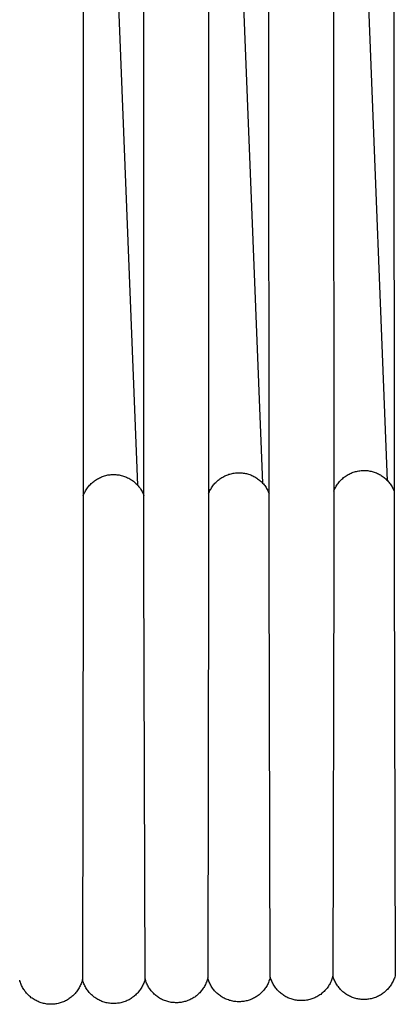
# Model space of a CAD drawing. Header units: millimetres. Extents: x 5000 to 6727, y 0 to 1679.
# Tile 10 of 106: x 5402 to 5451, y 18 to 147. Entities that reach past the tile are written whole.
import ezdxf

# ---------------------------------------------------------------- set-up
doc = ezdxf.new("R2010")
doc.units = ezdxf.units.MM
doc.layers.add('Archiv', color=18, linetype='Continuous', true_color=0x000000)
doc.layers.add('Make2D$Sichtbar$Kurven', color=18, linetype='Continuous', true_color=0x000000)

msp = doc.modelspace()

# ---------------------------------------------------------------- linework, layer by layer
at = {"layer": 'Archiv'}
for p, q in [((5434.67, 75.31), (5434.59, 463.03)), ((5450.99, 463.26), (5451.09, 75.64)), ((5418.22, 75.04), (5418.15, 462.85)), ((5410.23, 266.83), (5410.25, 74.83)), ((5426.69, 266.75), (5426.72, 75.04)), ((5443.13, 266.66), (5443.17, 75.31)), ((5418.37, 20.96), (5418.22, 75.04)), ((5426.72, 75.04), (5426.6, 21.07)), ((5434.83, 21.19), (5434.67, 75.31)), ((5443.17, 75.31), (5443.05, 21.32)), ((5451.09, 75.64), (5451.26, 21.47)), ((5410.25, 74.83), (5410.13, 20.86)), ((5401.93, 20.64), (5401.89, 20.78)), ((5410.1, 20.72), (5410.05, 20.58)), ((5410.13, 20.86), (5410.1, 20.72)), ((5418.41, 20.82), (5418.37, 20.96)), ((5418.46, 20.68), (5418.41, 20.82)), ((5426.52, 20.78), (5426.48, 20.64)), ((5426.57, 20.92), (5426.52, 20.78)), ((5426.6, 21.07), (5426.57, 20.92)), ((5434.87, 21.04), (5434.83, 21.19)), ((5434.92, 20.91), (5434.87, 21.04)), ((5434.97, 20.77), (5434.92, 20.91)), ((5435.03, 20.63), (5434.97, 20.77)), ((5442.87, 20.76), (5442.81, 20.63)), ((5442.92, 20.9), (5442.87, 20.76)), ((5442.97, 21.04), (5442.92, 20.9)), ((5443.01, 21.18), (5442.97, 21.04)), ((5443.05, 21.32), (5443.01, 21.18)), ((5443.09, 21.18), (5443.05, 21.32)), ((5443.14, 21.04), (5443.09, 21.18)), ((5443.19, 20.9), (5443.14, 21.04)), ((5443.25, 20.77), (5443.19, 20.9)), ((5443.31, 20.64), (5443.25, 20.77)), ((5451.02, 20.78), (5450.96, 20.64)), ((5451.08, 20.91), (5451.02, 20.78)), ((5451.13, 21.05), (5451.08, 20.91)), ((5451.18, 21.19), (5451.13, 21.05)), ((5451.22, 21.33), (5451.18, 21.19)), ((5451.26, 21.47), (5451.22, 21.33)), ((5401.98, 20.5), (5401.93, 20.64)), ((5402.03, 20.36), (5401.98, 20.5)), ((5402.08, 20.22), (5402.03, 20.36)), ((5402.14, 20.09), (5402.08, 20.22)), ((5402.2, 19.95), (5402.14, 20.09)), ((5402.27, 19.82), (5402.2, 19.95)), ((5402.35, 19.69), (5402.27, 19.82)), ((5402.42, 19.57), (5402.35, 19.69)), ((5402.51, 19.45), (5402.42, 19.57)), ((5402.59, 19.32), (5402.51, 19.45)), ((5409.55, 19.51), (5409.46, 19.39)), ((5409.62, 19.64), (5409.55, 19.51)), ((5409.7, 19.77), (5409.62, 19.64)), ((5409.77, 19.9), (5409.7, 19.77)), ((5409.84, 20.03), (5409.77, 19.9)), ((5409.9, 20.16), (5409.84, 20.03)), ((5409.96, 20.3), (5409.9, 20.16)), ((5410.01, 20.44), (5409.96, 20.3)), ((5410.05, 20.58), (5410.01, 20.44)), ((5418.51, 20.54), (5418.46, 20.68)), ((5418.57, 20.4), (5418.51, 20.54)), ((5418.63, 20.27), (5418.57, 20.4)), ((5418.69, 20.13), (5418.63, 20.27)), ((5418.76, 20), (5418.69, 20.13)), ((5418.83, 19.88), (5418.76, 20)), ((5418.91, 19.75), (5418.83, 19.88)), ((5418.99, 19.63), (5418.91, 19.75)), ((5419.08, 19.51), (5418.99, 19.63)), ((5419.17, 19.39), (5419.08, 19.51)), ((5425.84, 19.48), (5425.75, 19.36)), ((5425.93, 19.6), (5425.84, 19.48)), ((5426.02, 19.72), (5425.93, 19.6)), ((5426.1, 19.84), (5426.02, 19.72)), ((5426.17, 19.97), (5426.1, 19.84)), ((5426.24, 20.1), (5426.17, 19.97)), ((5426.31, 20.23), (5426.24, 20.1)), ((5426.37, 20.37), (5426.31, 20.23)), ((5426.43, 20.5), (5426.37, 20.37)), ((5426.48, 20.64), (5426.43, 20.5)), ((5435.09, 20.5), (5435.03, 20.63)), ((5435.15, 20.37), (5435.09, 20.5)), ((5435.22, 20.24), (5435.15, 20.37)), ((5435.3, 20.11), (5435.22, 20.24)), ((5435.38, 19.99), (5435.3, 20.11)), ((5435.46, 19.87), (5435.38, 19.99)), ((5435.55, 19.75), (5435.46, 19.87)), ((5435.64, 19.63), (5435.55, 19.75)), ((5435.73, 19.52), (5435.64, 19.63)), ((5435.83, 19.41), (5435.73, 19.52)), ((5435.94, 19.31), (5435.83, 19.41)), ((5442, 19.41), (5441.9, 19.3)), ((5442.1, 19.52), (5442, 19.41)), ((5442.2, 19.63), (5442.1, 19.52)), ((5442.29, 19.74), (5442.2, 19.63)), ((5442.38, 19.86), (5442.29, 19.74)), ((5442.46, 19.98), (5442.38, 19.86)), ((5442.54, 20.11), (5442.46, 19.98)), ((5442.61, 20.23), (5442.54, 20.11)), ((5442.68, 20.36), (5442.61, 20.23)), ((5442.75, 20.49), (5442.68, 20.36)), ((5442.81, 20.63), (5442.75, 20.49)), ((5443.38, 20.51), (5443.31, 20.64)), ((5443.45, 20.38), (5443.38, 20.51)), ((5443.52, 20.25), (5443.45, 20.38)), ((5443.6, 20.13), (5443.52, 20.25)), ((5443.68, 20.01), (5443.6, 20.13)), ((5443.77, 19.89), (5443.68, 20.01)), ((5443.86, 19.78), (5443.77, 19.89)), ((5443.96, 19.67), (5443.86, 19.78)), ((5444.06, 19.56), (5443.96, 19.67)), ((5444.16, 19.45), (5444.06, 19.56)), ((5444.27, 19.35), (5444.16, 19.45)), ((5450.11, 19.46), (5450.01, 19.36)), ((5450.21, 19.56), (5450.11, 19.46)), ((5450.31, 19.67), (5450.21, 19.56)), ((5450.41, 19.78), (5450.31, 19.67)), ((5450.5, 19.9), (5450.41, 19.78)), ((5450.59, 20.01), (5450.5, 19.9)), ((5450.67, 20.13), (5450.59, 20.01)), ((5450.75, 20.26), (5450.67, 20.13)), ((5450.82, 20.38), (5450.75, 20.26)), ((5450.9, 20.51), (5450.82, 20.38)), ((5450.96, 20.64), (5450.9, 20.51)), ((5402.68, 19.21), (5402.59, 19.32)), ((5402.78, 19.09), (5402.68, 19.21)), ((5402.88, 18.98), (5402.78, 19.09)), ((5402.98, 18.88), (5402.88, 18.98)), ((5403.08, 18.77), (5402.98, 18.88)), ((5403.19, 18.67), (5403.08, 18.77)), ((5403.31, 18.58), (5403.19, 18.67)), ((5403.42, 18.48), (5403.31, 18.58)), ((5403.54, 18.4), (5403.42, 18.48)), ((5403.66, 18.31), (5403.54, 18.4)), ((5403.79, 18.23), (5403.66, 18.31)), ((5403.92, 18.16), (5403.79, 18.23)), ((5404.05, 18.09), (5403.92, 18.16)), ((5408.03, 18.13), (5407.9, 18.06)), ((5408.16, 18.2), (5408.03, 18.13)), ((5408.29, 18.28), (5408.16, 18.2)), ((5408.41, 18.36), (5408.29, 18.28)), ((5408.53, 18.44), (5408.41, 18.36)), ((5408.65, 18.54), (5408.53, 18.44)), ((5408.76, 18.63), (5408.65, 18.54)), ((5408.87, 18.73), (5408.76, 18.63)), ((5408.98, 18.83), (5408.87, 18.73)), ((5409.08, 18.93), (5408.98, 18.83)), ((5409.18, 19.04), (5409.08, 18.93)), ((5409.28, 19.16), (5409.18, 19.04)), ((5409.37, 19.27), (5409.28, 19.16)), ((5409.46, 19.39), (5409.37, 19.27)), ((5419.27, 19.28), (5419.17, 19.39)), ((5419.37, 19.17), (5419.27, 19.28)), ((5419.47, 19.06), (5419.37, 19.17)), ((5419.57, 18.96), (5419.47, 19.06)), ((5419.68, 18.86), (5419.57, 18.96)), ((5419.8, 18.77), (5419.68, 18.86)), ((5419.91, 18.68), (5419.8, 18.77)), ((5420.03, 18.59), (5419.91, 18.68)), ((5420.15, 18.51), (5420.03, 18.59)), ((5420.28, 18.43), (5420.15, 18.51)), ((5420.41, 18.35), (5420.28, 18.43)), ((5420.54, 18.29), (5420.41, 18.35)), ((5420.67, 18.22), (5420.54, 18.29)), ((5420.8, 18.16), (5420.67, 18.22)), ((5420.94, 18.1), (5420.8, 18.16)), ((5421.08, 18.05), (5420.94, 18.1)), ((5424.11, 18.15), (5423.97, 18.09)), ((5424.24, 18.2), (5424.11, 18.15)), ((5424.38, 18.27), (5424.24, 18.2)), ((5424.51, 18.34), (5424.38, 18.27)), ((5424.64, 18.41), (5424.51, 18.34)), ((5424.76, 18.49), (5424.64, 18.41)), ((5424.89, 18.57), (5424.76, 18.49)), ((5425.01, 18.65), (5424.89, 18.57)), ((5425.12, 18.74), (5425.01, 18.65)), ((5425.24, 18.84), (5425.12, 18.74)), ((5425.35, 18.94), (5425.24, 18.84)), ((5425.45, 19.04), (5425.35, 18.94)), ((5425.56, 19.14), (5425.45, 19.04)), ((5425.66, 19.25), (5425.56, 19.14)), ((5425.75, 19.36), (5425.66, 19.25)), ((5436.04, 19.21), (5435.94, 19.31)), ((5436.15, 19.11), (5436.04, 19.21)), ((5436.27, 19.02), (5436.15, 19.11)), ((5436.38, 18.93), (5436.27, 19.02)), ((5436.5, 18.84), (5436.38, 18.93)), ((5436.62, 18.76), (5436.5, 18.84)), ((5436.75, 18.68), (5436.62, 18.76)), ((5436.88, 18.61), (5436.75, 18.68)), ((5437.01, 18.54), (5436.88, 18.61)), ((5437.14, 18.48), (5437.01, 18.54)), ((5437.27, 18.42), (5437.14, 18.48)), ((5437.41, 18.36), (5437.27, 18.42)), ((5437.55, 18.31), (5437.41, 18.36)), ((5437.69, 18.27), (5437.55, 18.31)), ((5437.83, 18.23), (5437.69, 18.27)), ((5437.97, 18.19), (5437.83, 18.23)), ((5438.11, 18.16), (5437.97, 18.19)), ((5438.26, 18.14), (5438.11, 18.16)), ((5438.4, 18.12), (5438.26, 18.14)), ((5438.55, 18.1), (5438.4, 18.12)), ((5439.43, 18.12), (5439.28, 18.1)), ((5439.58, 18.14), (5439.43, 18.12)), ((5439.72, 18.16), (5439.58, 18.14)), ((5439.86, 18.19), (5439.72, 18.16)), ((5440.01, 18.23), (5439.86, 18.19)), ((5440.15, 18.27), (5440.01, 18.23)), ((5440.29, 18.31), (5440.15, 18.27)), ((5440.43, 18.36), (5440.29, 18.31)), ((5440.56, 18.41), (5440.43, 18.36)), ((5440.7, 18.47), (5440.56, 18.41)), ((5440.83, 18.54), (5440.7, 18.47)), ((5440.96, 18.61), (5440.83, 18.54)), ((5441.09, 18.68), (5440.96, 18.61)), ((5441.21, 18.76), (5441.09, 18.68)), ((5441.33, 18.84), (5441.21, 18.76)), ((5441.45, 18.92), (5441.33, 18.84)), ((5441.57, 19.01), (5441.45, 18.92)), ((5441.68, 19.11), (5441.57, 19.01)), ((5441.79, 19.2), (5441.68, 19.11)), ((5441.9, 19.3), (5441.79, 19.2)), ((5444.38, 19.26), (5444.27, 19.35)), ((5444.49, 19.16), (5444.38, 19.26)), ((5444.61, 19.07), (5444.49, 19.16)), ((5444.73, 18.99), (5444.61, 19.07)), ((5444.85, 18.91), (5444.73, 18.99)), ((5444.97, 18.83), (5444.85, 18.91)), ((5445.1, 18.76), (5444.97, 18.83)), ((5445.23, 18.69), (5445.1, 18.76)), ((5445.36, 18.63), (5445.23, 18.69)), ((5445.5, 18.57), (5445.36, 18.63)), ((5445.63, 18.51), (5445.5, 18.57)), ((5445.77, 18.47), (5445.63, 18.51)), ((5445.91, 18.42), (5445.77, 18.47)), ((5446.05, 18.38), (5445.91, 18.42)), ((5446.19, 18.35), (5446.05, 18.38)), ((5446.34, 18.32), (5446.19, 18.35)), ((5446.48, 18.29), (5446.34, 18.32)), ((5446.63, 18.27), (5446.48, 18.29)), ((5446.77, 18.26), (5446.63, 18.27)), ((5446.92, 18.25), (5446.77, 18.26)), ((5447.06, 18.24), (5446.92, 18.25)), ((5447.21, 18.24), (5447.06, 18.24)), ((5447.36, 18.25), (5447.21, 18.24)), ((5447.5, 18.26), (5447.36, 18.25)), ((5447.65, 18.27), (5447.5, 18.26)), ((5447.79, 18.29), (5447.65, 18.27)), ((5447.94, 18.32), (5447.79, 18.29)), ((5448.08, 18.35), (5447.94, 18.32)), ((5448.22, 18.38), (5448.08, 18.35)), ((5448.36, 18.42), (5448.22, 18.38)), ((5448.5, 18.47), (5448.36, 18.42)), ((5448.64, 18.52), (5448.5, 18.47)), ((5448.78, 18.57), (5448.64, 18.52)), ((5448.91, 18.63), (5448.78, 18.57)), ((5449.04, 18.69), (5448.91, 18.63)), ((5449.17, 18.76), (5449.04, 18.69)), ((5449.3, 18.83), (5449.17, 18.76)), ((5449.43, 18.91), (5449.3, 18.83)), ((5449.55, 18.99), (5449.43, 18.91)), ((5449.67, 19.08), (5449.55, 18.99)), ((5449.78, 19.17), (5449.67, 19.08)), ((5449.9, 19.26), (5449.78, 19.17)), ((5450.01, 19.36), (5449.9, 19.26)), ((5404.18, 18.02), (5404.05, 18.09)), ((5404.31, 17.96), (5404.18, 18.02)), ((5404.45, 17.9), (5404.31, 17.96)), ((5404.59, 17.85), (5404.45, 17.9)), ((5404.73, 17.81), (5404.59, 17.85)), ((5404.87, 17.76), (5404.73, 17.81)), ((5405.02, 17.73), (5404.87, 17.76)), ((5405.16, 17.7), (5405.02, 17.73)), ((5405.31, 17.67), (5405.16, 17.7)), ((5405.45, 17.65), (5405.31, 17.67)), ((5405.6, 17.63), (5405.45, 17.65)), ((5405.75, 17.62), (5405.6, 17.63)), ((5405.9, 17.61), (5405.75, 17.62)), ((5406.04, 17.61), (5405.9, 17.61)), ((5406.19, 17.62), (5406.04, 17.61)), ((5406.34, 17.62), (5406.19, 17.62)), ((5406.49, 17.64), (5406.34, 17.62)), ((5406.63, 17.66), (5406.49, 17.64)), ((5406.78, 17.68), (5406.63, 17.66)), ((5406.93, 17.71), (5406.78, 17.68)), ((5407.07, 17.75), (5406.93, 17.71)), ((5407.21, 17.79), (5407.07, 17.75)), ((5407.35, 17.83), (5407.21, 17.79)), ((5407.49, 17.88), (5407.35, 17.83)), ((5407.63, 17.94), (5407.49, 17.88)), ((5407.77, 17.99), (5407.63, 17.94)), ((5407.9, 18.06), (5407.77, 17.99)), ((5421.22, 18.01), (5421.08, 18.05)), ((5421.36, 17.97), (5421.22, 18.01)), ((5421.51, 17.93), (5421.36, 17.97)), ((5421.65, 17.9), (5421.51, 17.93)), ((5421.79, 17.87), (5421.65, 17.9)), ((5421.94, 17.85), (5421.79, 17.87)), ((5422.09, 17.84), (5421.94, 17.85)), ((5422.23, 17.83), (5422.09, 17.84)), ((5422.38, 17.82), (5422.23, 17.83)), ((5422.53, 17.82), (5422.38, 17.82)), ((5422.68, 17.82), (5422.53, 17.82)), ((5422.82, 17.83), (5422.68, 17.82)), ((5422.97, 17.85), (5422.82, 17.83)), ((5423.12, 17.87), (5422.97, 17.85)), ((5423.26, 17.89), (5423.12, 17.87)), ((5423.41, 17.92), (5423.26, 17.89)), ((5423.55, 17.96), (5423.41, 17.92)), ((5423.69, 18), (5423.55, 17.96)), ((5423.83, 18.04), (5423.69, 18)), ((5423.97, 18.09), (5423.83, 18.04)), ((5438.7, 18.09), (5438.55, 18.1)), ((5438.84, 18.09), (5438.7, 18.09)), ((5438.99, 18.09), (5438.84, 18.09)), ((5439.14, 18.09), (5438.99, 18.09)), ((5439.28, 18.1), (5439.14, 18.09))]:
    msp.add_line(p, q, dxfattribs=at)
at = {"layer": 'Make2D$Sichtbar$Kurven', "color": 18, "lineweight": -3, "true_color": 0x000000}
for p, q in [((5417.4, 85.78), (5401.97, 475.17)), ((5433.83, 86.04), (5418.44, 475.38)), ((5450.24, 86.37), (5434.89, 475.64)), ((5412.11, 86.61), (5412.24, 86.68)), ((5412.24, 86.68), (5412.37, 86.75)), ((5412.37, 86.75), (5412.51, 86.81)), ((5412.51, 86.81), (5412.64, 86.87)), ((5412.64, 86.87), (5412.78, 86.92)), ((5412.78, 86.92), (5412.92, 86.97)), ((5412.92, 86.97), (5413.06, 87.02)), ((5413.06, 87.02), (5413.2, 87.05)), ((5413.2, 87.05), (5413.35, 87.09)), ((5413.35, 87.09), (5413.49, 87.12)), ((5413.49, 87.12), (5413.64, 87.14)), ((5413.64, 87.14), (5413.79, 87.16)), ((5413.79, 87.16), (5413.93, 87.17)), ((5413.93, 87.17), (5414.08, 87.18)), ((5414.08, 87.18), (5414.23, 87.18)), ((5414.23, 87.18), (5414.38, 87.18)), ((5414.38, 87.18), (5414.52, 87.17)), ((5414.52, 87.17), (5414.67, 87.16)), ((5414.67, 87.16), (5414.82, 87.14)), ((5414.82, 87.14), (5414.96, 87.12)), ((5414.96, 87.12), (5415.11, 87.09)), ((5415.11, 87.09), (5415.25, 87.06)), ((5415.25, 87.06), (5415.39, 87.02)), ((5415.39, 87.02), (5415.54, 86.98)), ((5415.54, 86.98), (5415.68, 86.93)), ((5415.68, 86.93), (5415.81, 86.88)), ((5415.81, 86.88), (5415.95, 86.82)), ((5415.95, 86.82), (5416.08, 86.76)), ((5416.08, 86.76), (5416.22, 86.7)), ((5416.22, 86.7), (5416.35, 86.62)), ((5428.21, 86.62), (5428.33, 86.7)), ((5428.33, 86.7), (5428.46, 86.78)), ((5428.46, 86.78), (5428.58, 86.85)), ((5428.58, 86.85), (5428.71, 86.93)), ((5428.71, 86.93), (5428.84, 86.99)), ((5428.84, 86.99), (5428.98, 87.05)), ((5428.98, 87.05), (5429.11, 87.11)), ((5429.11, 87.11), (5429.25, 87.16)), ((5429.25, 87.16), (5429.39, 87.21)), ((5429.39, 87.21), (5429.53, 87.25)), ((5429.53, 87.25), (5429.67, 87.29)), ((5429.67, 87.29), (5429.81, 87.33)), ((5429.81, 87.33), (5429.96, 87.35)), ((5429.96, 87.35), (5430.1, 87.38)), ((5430.1, 87.38), (5430.25, 87.4)), ((5430.25, 87.4), (5430.39, 87.41)), ((5430.39, 87.41), (5430.54, 87.42)), ((5430.54, 87.42), (5430.69, 87.42)), ((5430.69, 87.42), (5430.83, 87.42)), ((5430.83, 87.42), (5430.98, 87.41)), ((5430.98, 87.41), (5431.12, 87.4)), ((5431.12, 87.4), (5431.27, 87.38)), ((5431.27, 87.38), (5431.42, 87.36)), ((5431.42, 87.36), (5431.56, 87.33)), ((5431.56, 87.33), (5431.7, 87.3)), ((5431.7, 87.3), (5431.84, 87.26)), ((5431.84, 87.26), (5431.98, 87.22)), ((5431.98, 87.22), (5432.12, 87.17)), ((5432.12, 87.17), (5432.26, 87.12)), ((5432.26, 87.12), (5432.4, 87.07)), ((5432.4, 87.07), (5432.53, 87.01)), ((5432.53, 87.01), (5432.66, 86.94)), ((5432.66, 86.94), (5432.79, 86.87)), ((5432.79, 86.87), (5432.92, 86.8)), ((5432.92, 86.8), (5433.04, 86.72)), ((5433.04, 86.72), (5433.16, 86.63)), ((5433.16, 86.63), (5433.28, 86.55)), ((5444.23, 86.57), (5444.34, 86.67)), ((5444.34, 86.67), (5444.46, 86.77)), ((5444.46, 86.77), (5444.57, 86.86)), ((5444.57, 86.86), (5444.69, 86.94)), ((5444.69, 86.94), (5444.81, 87.03)), ((5444.81, 87.03), (5444.94, 87.1)), ((5444.94, 87.1), (5445.07, 87.18)), ((5445.07, 87.18), (5445.2, 87.25)), ((5445.2, 87.25), (5445.33, 87.31)), ((5445.33, 87.31), (5445.46, 87.37)), ((5445.46, 87.37), (5445.6, 87.43)), ((5445.6, 87.43), (5445.74, 87.48)), ((5445.74, 87.48), (5445.88, 87.53)), ((5445.88, 87.53), (5446.02, 87.57)), ((5446.02, 87.57), (5446.16, 87.6)), ((5446.16, 87.6), (5446.31, 87.63)), ((5446.31, 87.63), (5446.45, 87.66)), ((5446.45, 87.66), (5446.6, 87.68)), ((5446.6, 87.68), (5446.75, 87.7)), ((5446.75, 87.7), (5446.89, 87.71)), ((5446.89, 87.71), (5447.04, 87.71)), ((5447.04, 87.71), (5447.19, 87.72)), ((5447.19, 87.72), (5447.34, 87.71)), ((5447.34, 87.71), (5447.48, 87.7)), ((5447.48, 87.7), (5447.63, 87.69)), ((5447.63, 87.69), (5447.78, 87.67)), ((5447.78, 87.67), (5447.92, 87.64)), ((5447.92, 87.64), (5448.07, 87.61)), ((5448.07, 87.61), (5448.21, 87.58)), ((5448.21, 87.58), (5448.35, 87.54)), ((5448.35, 87.54), (5448.49, 87.49)), ((5448.49, 87.49), (5448.63, 87.44)), ((5448.63, 87.44), (5448.77, 87.39)), ((5448.77, 87.39), (5448.9, 87.33)), ((5448.9, 87.33), (5449.04, 87.27)), ((5449.04, 87.27), (5449.17, 87.2)), ((5449.17, 87.2), (5449.3, 87.12)), ((5449.3, 87.12), (5449.42, 87.05)), ((5449.42, 87.05), (5449.55, 86.97)), ((5449.55, 86.97), (5449.67, 86.88)), ((5449.67, 86.88), (5449.78, 86.79)), ((5449.78, 86.79), (5449.9, 86.7)), ((5449.9, 86.7), (5450.01, 86.6)), ((5410.72, 85.31), (5410.81, 85.44)), ((5410.81, 85.44), (5410.89, 85.55)), ((5410.89, 85.55), (5410.99, 85.67)), ((5410.99, 85.67), (5411.08, 85.78)), ((5411.08, 85.78), (5411.19, 85.89)), ((5411.19, 85.89), (5411.29, 85.99)), ((5411.29, 85.99), (5411.4, 86.09)), ((5411.4, 86.09), (5411.51, 86.19)), ((5411.51, 86.19), (5411.62, 86.28)), ((5411.62, 86.28), (5411.74, 86.37)), ((5411.74, 86.37), (5411.86, 86.46)), ((5411.86, 86.46), (5411.99, 86.54)), ((5411.99, 86.54), (5412.11, 86.61)), ((5416.35, 86.62), (5416.47, 86.55)), ((5416.47, 86.55), (5416.6, 86.47)), ((5416.6, 86.47), (5416.72, 86.39)), ((5416.72, 86.39), (5416.84, 86.3)), ((5416.84, 86.3), (5416.95, 86.21)), ((5416.95, 86.21), (5417.06, 86.11)), ((5417.06, 86.11), (5417.17, 86.01)), ((5417.17, 86.01), (5417.28, 85.91)), ((5417.28, 85.91), (5417.38, 85.8)), ((5417.38, 85.8), (5417.48, 85.69)), ((5417.48, 85.69), (5417.57, 85.57)), ((5417.57, 85.57), (5417.66, 85.46)), ((5417.66, 85.46), (5417.75, 85.34)), ((5427.04, 85.32), (5427.11, 85.45)), ((5427.11, 85.45), (5427.19, 85.57)), ((5427.19, 85.57), (5427.28, 85.69)), ((5427.28, 85.69), (5427.37, 85.81)), ((5427.37, 85.81), (5427.46, 85.92)), ((5427.46, 85.92), (5427.56, 86.03)), ((5427.56, 86.03), (5427.66, 86.14)), ((5427.66, 86.14), (5427.76, 86.24)), ((5427.76, 86.24), (5427.87, 86.34)), ((5427.87, 86.34), (5427.98, 86.44)), ((5427.98, 86.44), (5428.1, 86.53)), ((5428.1, 86.53), (5428.21, 86.62)), ((5433.28, 86.55), (5433.39, 86.46)), ((5433.39, 86.46), (5433.51, 86.36)), ((5433.51, 86.36), (5433.62, 86.26)), ((5433.62, 86.26), (5433.72, 86.16)), ((5433.72, 86.16), (5433.82, 86.05)), ((5433.82, 86.05), (5433.92, 85.95)), ((5433.92, 85.95), (5434.01, 85.83)), ((5434.01, 85.83), (5434.1, 85.72)), ((5434.1, 85.72), (5434.19, 85.6)), ((5434.19, 85.6), (5434.27, 85.48)), ((5434.27, 85.48), (5434.35, 85.35)), ((5434.35, 85.35), (5434.42, 85.22)), ((5443.28, 85.27), (5443.35, 85.4)), ((5443.35, 85.4), (5443.42, 85.53)), ((5443.42, 85.53), (5443.49, 85.66)), ((5443.49, 85.66), (5443.57, 85.78)), ((5443.57, 85.78), (5443.65, 85.9)), ((5443.65, 85.9), (5443.74, 86.02)), ((5443.74, 86.02), (5443.83, 86.14)), ((5443.83, 86.14), (5443.93, 86.25)), ((5443.93, 86.25), (5444.02, 86.36)), ((5444.02, 86.36), (5444.13, 86.47)), ((5444.13, 86.47), (5444.23, 86.57)), ((5450.01, 86.6), (5450.11, 86.5)), ((5450.11, 86.5), (5450.22, 86.39)), ((5450.22, 86.39), (5450.32, 86.28)), ((5450.32, 86.28), (5450.41, 86.17)), ((5450.41, 86.17), (5450.5, 86.05)), ((5450.5, 86.05), (5450.59, 85.94)), ((5450.59, 85.94), (5450.68, 85.81)), ((5450.68, 85.81), (5450.76, 85.69)), ((5450.76, 85.69), (5450.83, 85.56)), ((5450.83, 85.56), (5450.9, 85.43)), ((5450.9, 85.43), (5450.97, 85.3)), ((5410.25, 84.4), (5410.3, 84.53)), ((5410.3, 84.53), (5410.36, 84.67)), ((5410.36, 84.67), (5410.42, 84.8)), ((5410.42, 84.8), (5410.49, 84.93)), ((5410.49, 84.93), (5410.56, 85.06)), ((5410.56, 85.06), (5410.64, 85.19)), ((5410.64, 85.19), (5410.72, 85.31)), ((5417.75, 85.34), (5417.83, 85.21)), ((5417.83, 85.21), (5417.9, 85.09)), ((5417.9, 85.09), (5417.98, 84.96)), ((5417.98, 84.96), (5418.05, 84.83)), ((5418.05, 84.83), (5418.11, 84.69)), ((5418.11, 84.69), (5418.17, 84.56)), ((5418.17, 84.56), (5418.22, 84.42)), ((5426.72, 84.66), (5426.78, 84.8)), ((5426.78, 84.8), (5426.83, 84.93)), ((5426.83, 84.93), (5426.9, 85.07)), ((5426.9, 85.07), (5426.97, 85.2)), ((5426.97, 85.2), (5427.04, 85.32)), ((5434.42, 85.22), (5434.49, 85.09)), ((5434.49, 85.09), (5434.55, 84.96)), ((5434.55, 84.96), (5434.61, 84.83)), ((5434.61, 84.83), (5434.67, 84.69)), ((5443.17, 85), (5443.22, 85.13)), ((5443.22, 85.13), (5443.28, 85.27)), ((5450.97, 85.3), (5451.03, 85.17)), ((5451.03, 85.17), (5451.09, 85.03)), ((5410.17, 20.72), (5410.13, 20.86)), ((5410.22, 20.58), (5410.17, 20.72)), ((5418.33, 20.81), (5418.29, 20.67)), ((5418.37, 20.96), (5418.33, 20.81)), ((5426.65, 20.92), (5426.6, 21.07)), ((5426.69, 20.78), (5426.65, 20.92)), ((5426.74, 20.65), (5426.69, 20.78)), ((5434.7, 20.76), (5434.65, 20.63)), ((5434.75, 20.9), (5434.7, 20.76)), ((5434.79, 21.04), (5434.75, 20.9)), ((5434.83, 21.19), (5434.79, 21.04)), ((5410.27, 20.44), (5410.22, 20.58)), ((5410.33, 20.31), (5410.27, 20.44)), ((5410.39, 20.17), (5410.33, 20.31)), ((5410.45, 20.04), (5410.39, 20.17)), ((5410.52, 19.91), (5410.45, 20.04)), ((5410.59, 19.78), (5410.52, 19.91)), ((5410.67, 19.65), (5410.59, 19.78)), ((5410.75, 19.53), (5410.67, 19.65)), ((5410.84, 19.41), (5410.75, 19.53)), ((5410.93, 19.29), (5410.84, 19.41)), ((5417.7, 19.49), (5417.61, 19.37)), ((5417.78, 19.61), (5417.7, 19.49)), ((5417.86, 19.73), (5417.78, 19.61)), ((5417.94, 19.86), (5417.86, 19.73)), ((5418.01, 19.99), (5417.94, 19.86)), ((5418.08, 20.12), (5418.01, 19.99)), ((5418.14, 20.26), (5418.08, 20.12)), ((5418.19, 20.39), (5418.14, 20.26)), ((5418.25, 20.53), (5418.19, 20.39)), ((5418.29, 20.67), (5418.25, 20.53)), ((5426.8, 20.51), (5426.74, 20.65)), ((5426.86, 20.38), (5426.8, 20.51)), ((5426.93, 20.24), (5426.86, 20.38)), ((5427, 20.11), (5426.93, 20.24)), ((5427.07, 19.99), (5427, 20.11)), ((5427.15, 19.86), (5427.07, 19.99)), ((5427.23, 19.74), (5427.15, 19.86)), ((5427.32, 19.62), (5427.23, 19.74)), ((5427.41, 19.51), (5427.32, 19.62)), ((5427.5, 19.39), (5427.41, 19.51)), ((5433.98, 19.49), (5433.88, 19.38)), ((5434.07, 19.6), (5433.98, 19.49)), ((5434.16, 19.72), (5434.07, 19.6)), ((5434.24, 19.84), (5434.16, 19.72)), ((5434.32, 19.97), (5434.24, 19.84)), ((5434.4, 20.09), (5434.32, 19.97)), ((5434.47, 20.22), (5434.4, 20.09)), ((5434.53, 20.36), (5434.47, 20.22)), ((5434.59, 20.49), (5434.53, 20.36)), ((5434.65, 20.63), (5434.59, 20.49)), ((5411.02, 19.18), (5410.93, 19.29)), ((5411.12, 19.07), (5411.02, 19.18)), ((5411.23, 18.96), (5411.12, 19.07)), ((5411.33, 18.86), (5411.23, 18.96)), ((5411.44, 18.76), (5411.33, 18.86)), ((5411.55, 18.66), (5411.44, 18.76)), ((5411.67, 18.57), (5411.55, 18.66)), ((5411.79, 18.49), (5411.67, 18.57)), ((5411.91, 18.4), (5411.79, 18.49)), ((5412.04, 18.32), (5411.91, 18.4)), ((5412.16, 18.25), (5412.04, 18.32)), ((5412.29, 18.18), (5412.16, 18.25)), ((5412.43, 18.11), (5412.29, 18.18)), ((5412.56, 18.05), (5412.43, 18.11)), ((5416.14, 18.16), (5416.01, 18.09)), ((5416.27, 18.22), (5416.14, 18.16)), ((5416.4, 18.3), (5416.27, 18.22)), ((5416.53, 18.37), (5416.4, 18.3)), ((5416.65, 18.46), (5416.53, 18.37)), ((5416.77, 18.54), (5416.65, 18.46)), ((5416.89, 18.63), (5416.77, 18.54)), ((5417, 18.73), (5416.89, 18.63)), ((5417.11, 18.82), (5417, 18.73)), ((5417.22, 18.93), (5417.11, 18.82)), ((5417.32, 19.03), (5417.22, 18.93)), ((5417.42, 19.14), (5417.32, 19.03)), ((5417.52, 19.25), (5417.42, 19.14)), ((5417.61, 19.37), (5417.52, 19.25)), ((5427.6, 19.29), (5427.5, 19.39)), ((5427.71, 19.18), (5427.6, 19.29)), ((5427.81, 19.08), (5427.71, 19.18)), ((5427.92, 18.98), (5427.81, 19.08)), ((5428.03, 18.88), (5427.92, 18.98)), ((5428.15, 18.79), (5428.03, 18.88)), ((5428.27, 18.71), (5428.15, 18.79)), ((5428.39, 18.63), (5428.27, 18.71)), ((5428.52, 18.55), (5428.39, 18.63)), ((5428.65, 18.47), (5428.52, 18.55)), ((5428.78, 18.41), (5428.65, 18.47)), ((5428.91, 18.34), (5428.78, 18.41)), ((5429.04, 18.28), (5428.91, 18.34)), ((5429.18, 18.23), (5429.04, 18.28)), ((5429.32, 18.18), (5429.18, 18.23)), ((5429.46, 18.13), (5429.32, 18.18)), ((5429.6, 18.09), (5429.46, 18.13)), ((5431.92, 18.12), (5431.78, 18.08)), ((5432.06, 18.17), (5431.92, 18.12)), ((5432.2, 18.22), (5432.06, 18.17)), ((5432.34, 18.27), (5432.2, 18.22)), ((5432.47, 18.33), (5432.34, 18.27)), ((5432.61, 18.4), (5432.47, 18.33)), ((5432.74, 18.46), (5432.61, 18.4)), ((5432.87, 18.54), (5432.74, 18.46)), ((5432.99, 18.61), (5432.87, 18.54)), ((5433.11, 18.7), (5432.99, 18.61)), ((5433.23, 18.78), (5433.11, 18.7)), ((5433.35, 18.87), (5433.23, 18.78)), ((5433.46, 18.96), (5433.35, 18.87)), ((5433.57, 19.06), (5433.46, 18.96)), ((5433.68, 19.16), (5433.57, 19.06)), ((5433.78, 19.27), (5433.68, 19.16)), ((5433.88, 19.38), (5433.78, 19.27)), ((5412.7, 18), (5412.56, 18.05)), ((5412.84, 17.95), (5412.7, 18)), ((5412.98, 17.9), (5412.84, 17.95)), ((5413.12, 17.86), (5412.98, 17.9)), ((5413.26, 17.82), (5413.12, 17.86)), ((5413.41, 17.79), (5413.26, 17.82)), ((5413.55, 17.76), (5413.41, 17.79)), ((5413.7, 17.74), (5413.55, 17.76)), ((5413.85, 17.73), (5413.7, 17.74)), ((5413.99, 17.71), (5413.85, 17.73)), ((5414.14, 17.71), (5413.99, 17.71)), ((5414.29, 17.71), (5414.14, 17.71)), ((5414.44, 17.71), (5414.29, 17.71)), ((5414.58, 17.72), (5414.44, 17.71)), ((5414.73, 17.74), (5414.58, 17.72)), ((5414.88, 17.76), (5414.73, 17.74)), ((5415.02, 17.78), (5414.88, 17.76)), ((5415.17, 17.81), (5415.02, 17.78)), ((5415.31, 17.84), (5415.17, 17.81)), ((5415.46, 17.88), (5415.31, 17.84)), ((5415.6, 17.93), (5415.46, 17.88)), ((5415.74, 17.98), (5415.6, 17.93)), ((5415.87, 18.03), (5415.74, 17.98)), ((5416.01, 18.09), (5415.87, 18.03)), ((5429.74, 18.05), (5429.6, 18.09)), ((5429.89, 18.02), (5429.74, 18.05)), ((5430.03, 18), (5429.89, 18.02)), ((5430.18, 17.98), (5430.03, 18)), ((5430.32, 17.96), (5430.18, 17.98)), ((5430.47, 17.95), (5430.32, 17.96)), ((5430.62, 17.95), (5430.47, 17.95)), ((5430.76, 17.94), (5430.62, 17.95)), ((5430.91, 17.95), (5430.76, 17.94)), ((5431.06, 17.96), (5430.91, 17.95)), ((5431.2, 17.97), (5431.06, 17.96)), ((5431.35, 17.99), (5431.2, 17.97)), ((5431.5, 18.02), (5431.35, 17.99)), ((5431.64, 18.05), (5431.5, 18.02)), ((5431.78, 18.08), (5431.64, 18.05))]:
    msp.add_line(p, q, dxfattribs=at)

doc.saveas('drawing.dxf')
